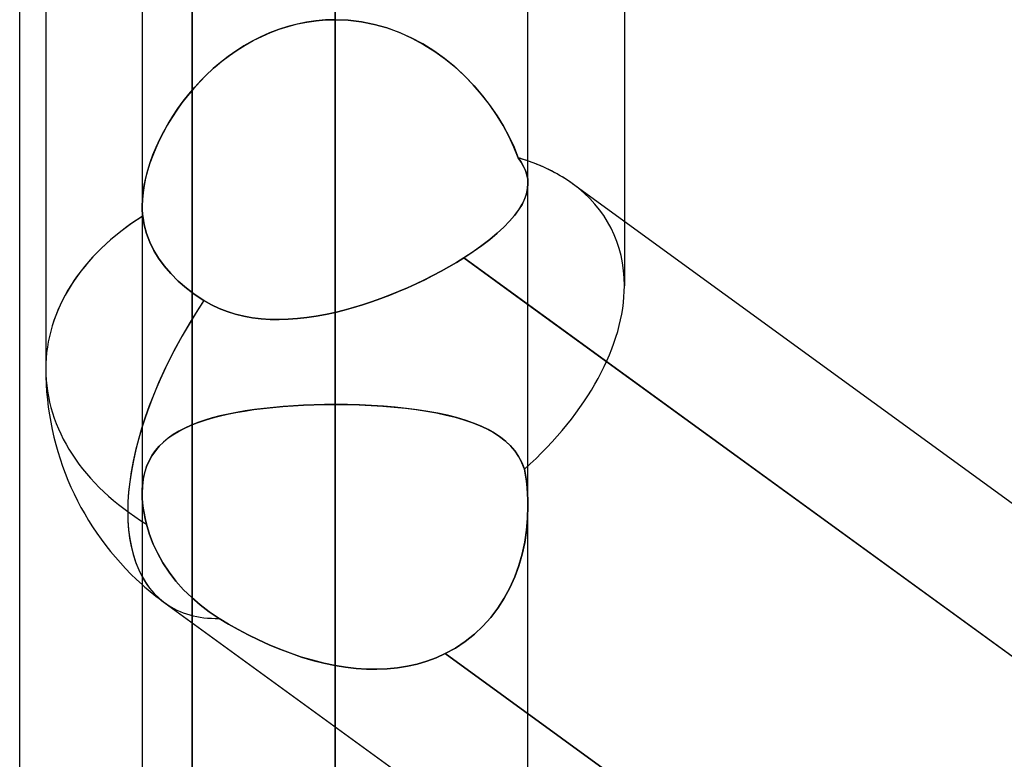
# Model space of a CAD drawing. Header units: millimetres. Extents: x -100 to 123, y -288 to 288.
# Tile 28 of 72: x 18.46 to 24.23, y -66.93 to -62.6. Entities that reach past the tile are written whole.
import ezdxf

# ---------------------------------------------------------------- set-up
doc = ezdxf.new("R2010")
doc.units = ezdxf.units.MM
doc.layers.add('MAIN-1', color=7, linetype='Continuous')
doc.layers.add('MAIN-2', color=7, linetype='Continuous')

msp = doc.modelspace()

# ---------------------------------------------------------------- linework, layer by layer
at = {"layer": 'MAIN-1'}
for p, q in [((19.175, 0), (19.175, -170.929)), ((21.435, -170.929), (21.435, 0)), ((18.4575, -81.36), (18.4575, 0)), ((20.305, -171.9896), (20.305, 0)), ((20.305, -62.5963), (20.305, -57.8021)), ((22, -60.7765), (22, -63.7778)), ((18.61, -61.0134), (18.61, -64.6416)), ((21.6952, -63.5564), (30.175, -69.7161)), ((21.435, -64.2639), (30.175, -70.6125)), ((19.175, -65.3594), (19.1751, -65.3586)), ((19.175, -65.3602), (19.175, -65.3594)), ((19.175, -65.361), (19.175, -65.3602)), ((19.175, -65.3618), (19.175, -65.361)), ((19.1751, -65.3578), (19.1751, -65.357)), ((19.1751, -65.3586), (19.1751, -65.3578))]:
    msp.add_line(p, q, dxfattribs=at)
msp.add_arc((20.305, -64.6416), 1.695, 179.99991, 228.18986, dxfattribs=at)
for major_axis, ratio, start_param, end_param in [((-1.617, -0.824), 0.616794, -2.836369, -2.605053), ((-1.695, 0), 0.707107, -0.841073, 0), ((0.9962, 1.3714), 0.506681, 2.157121, 2.907972)]:
    msp.add_ellipse((20.305, -64.6416), major_axis=major_axis, ratio=ratio, start_param=start_param, end_param=end_param, dxfattribs=at)
at = {"layer": 'MAIN-2'}
for p, q in [((20.305, 0), (20.305, -170.4962)), ((20.305, 0), (20.305, -171.9896)), ((20.305, -73.902), (20.305, -56.8304)), ((19.4675, -56.9517), (19.4675, -74.2734)), ((21.435, -63.5563), (21.435, -58.4279)), ((20.305, -58.435), (20.305, -76.162)), ((20.305, -58.435), (20.305, -64.85)), ((20.305, -64.85), (20.305, -58.435)), ((20.305, -59.2772), (20.305, -64.3103)), ((20.305, -64.3103), (20.305, -59.2772)), ((19.4675, -81.36), (19.4675, -61.9806)), ((20.0282, -62.6361), (19.9746, -62.6533)), ((19.9783, -62.652), (20.0311, -62.6353)), ((20.0826, -62.6219), (20.0282, -62.6361)), ((20.0311, -62.6353), (20.0846, -62.6214)), ((20.1375, -62.6108), (20.0826, -62.6219)), ((20.0846, -62.6214), (20.1388, -62.6105)), ((20.1929, -62.6028), (20.1375, -62.6108)), ((20.1388, -62.6105), (20.1937, -62.6027)), ((20.2488, -62.5979), (20.1929, -62.6028)), ((20.1937, -62.6027), (20.2492, -62.5979)), ((20.305, -62.5963), (20.2488, -62.5979)), ((20.2492, -62.5979), (20.305, -62.5963)), ((20.305, -170.4962), (20.305, -62.5963)), ((20.3825, -62.5994), (20.305, -62.5963)), ((20.305, -62.5963), (20.3827, -62.5994)), ((20.459, -62.6085), (20.3825, -62.5994)), ((20.3827, -62.5994), (20.4597, -62.6086)), ((20.5344, -62.6235), (20.459, -62.6085)), ((20.4597, -62.6086), (20.5357, -62.6239)), ((20.6084, -62.6442), (20.5344, -62.6235)), ((20.5357, -62.6239), (20.6106, -62.6449)), ((19.8703, -62.6963), (19.8202, -62.7217)), ((19.8259, -62.7186), (19.8755, -62.6938)), ((19.9218, -62.6735), (19.8703, -62.6963)), ((19.8755, -62.6938), (19.9265, -62.6716)), ((19.9746, -62.6533), (19.9218, -62.6735)), ((19.9265, -62.6716), (19.9783, -62.652)), ((20.6807, -62.6704), (20.6084, -62.6442)), ((20.6106, -62.6449), (20.6839, -62.6717)), ((20.7512, -62.7019), (20.6807, -62.6704)), ((20.6839, -62.6717), (20.755, -62.7037)), ((19.7714, -62.7496), (19.7241, -62.7797)), ((19.7309, -62.7752), (19.7777, -62.7458)), ((19.8202, -62.7217), (19.7714, -62.7496)), ((19.7777, -62.7458), (19.8259, -62.7186)), ((20.8191, -62.7381), (20.7512, -62.7019)), ((20.755, -62.7037), (20.8234, -62.7406)), ((20.8843, -62.7786), (20.8191, -62.7381)), ((20.8234, -62.7406), (20.8892, -62.7819)), ((19.6782, -62.8121), (19.634, -62.8465)), ((19.642, -62.8401), (19.6857, -62.8066)), ((19.7241, -62.7797), (19.6782, -62.8121)), ((19.6857, -62.8066), (19.7309, -62.7752)), ((20.9465, -62.8232), (20.8843, -62.7786)), ((20.8892, -62.7819), (20.952, -62.8274)), ((19.634, -62.8465), (19.5914, -62.8828)), ((19.5999, -62.8753), (19.642, -62.8401)), ((21.0056, -62.8714), (20.9465, -62.8232)), ((20.952, -62.8274), (21.0118, -62.8768)), ((21.0615, -62.9228), (21.0056, -62.8714)), ((19.5507, -62.9207), (19.512, -62.9599)), ((19.5208, -62.9506), (19.5595, -62.9122)), ((19.5914, -62.8828), (19.5507, -62.9207)), ((19.5595, -62.9122), (19.5999, -62.8753)), ((21.0118, -62.8768), (21.068, -62.9292)), ((21.1141, -62.9772), (21.0615, -62.9228)), ((21.068, -62.9292), (21.1205, -62.9842)), ((19.512, -62.9599), (19.4752, -63.0003)), ((19.4839, -62.9905), (19.5208, -62.9506)), ((21.1633, -63.0341), (21.1141, -62.9772)), ((21.1205, -62.9842), (21.1691, -63.0413)), ((19.4405, -63.0418), (19.4078, -63.0841)), ((19.4154, -63.0739), (19.4487, -63.0317)), ((19.4752, -63.0003), (19.4405, -63.0418)), ((19.4487, -63.0317), (19.4839, -62.9905)), ((21.2089, -63.0932), (21.1633, -63.0341)), ((21.1691, -63.0413), (21.2139, -63.1)), ((19.4078, -63.0841), (19.3771, -63.1271)), ((19.384, -63.1172), (19.4154, -63.0739)), ((21.2508, -63.154), (21.2089, -63.0932)), ((21.2139, -63.1), (21.2547, -63.1599)), ((19.3771, -63.1271), (19.3485, -63.1706)), ((19.3545, -63.1612), (19.384, -63.1172)), ((21.2889, -63.2161), (21.2508, -63.154)), ((21.2547, -63.1599), (21.2915, -63.2206)), ((19.322, -63.2145), (19.2976, -63.2587)), ((19.3016, -63.251), (19.327, -63.2059)), ((19.3485, -63.1706), (19.322, -63.2145)), ((19.327, -63.2059), (19.3545, -63.1612)), ((21.3229, -63.279), (21.2889, -63.2161)), ((19.2976, -63.2587), (19.2751, -63.3032)), ((19.2784, -63.2965), (19.3016, -63.251)), ((21.2915, -63.2206), (21.3244, -63.2819)), ((19.2751, -63.3032), (19.2548, -63.3479)), ((19.2573, -63.3421), (19.2784, -63.2965)), ((21.3528, -63.3423), (21.3229, -63.279)), ((21.3244, -63.2819), (21.3534, -63.3437)), ((19.2219, -63.433), (19.2384, -63.3877)), ((19.2548, -63.3479), (19.2365, -63.3926)), ((19.2384, -63.3877), (19.2573, -63.3421)), ((21.3783, -63.4055), (21.3528, -63.3423)), ((21.3534, -63.3437), (21.3783, -63.4055)), ((19.2205, -63.4371), (19.2068, -63.4813)), ((19.2078, -63.4779), (19.2219, -63.433)), ((19.2365, -63.3926), (19.2205, -63.4371)), ((21.3955, -63.4308), (21.3783, -63.4055)), ((21.3783, -63.4055), (21.3954, -63.4306)), ((21.3954, -63.4306), (21.4094, -63.4553)), ((21.4096, -63.4556), (21.3955, -63.4308)), ((19.2068, -63.4813), (19.1954, -63.525)), ((19.196, -63.5222), (19.2078, -63.4779)), ((21.4094, -63.4553), (21.4205, -63.4801)), ((21.4206, -63.4803), (21.4096, -63.4556)), ((21.4205, -63.4801), (21.4285, -63.5051)), ((21.4285, -63.5052), (21.4206, -63.4803)), ((21.4285, -63.5051), (21.4334, -63.5304)), ((21.4334, -63.5305), (21.4285, -63.5052)), ((19.1954, -63.525), (19.1865, -63.5678)), ((19.1868, -63.5659), (19.196, -63.5222)), ((21.4329, -63.5854), (21.435, -63.5561)), ((21.435, -63.5561), (21.4329, -63.5854)), ((21.4334, -63.5304), (21.435, -63.5561)), ((21.435, -63.5561), (21.4334, -63.5305)), ((19.1763, -63.649), (19.1802, -63.6083)), ((19.1801, -63.6093), (19.1763, -63.6493)), ((19.1865, -63.5678), (19.1801, -63.6093)), ((19.1802, -63.6083), (19.1868, -63.5659)), ((21.4265, -63.6155), (21.4157, -63.6463)), ((21.4158, -63.6461), (21.4266, -63.6153)), ((21.4329, -63.5854), (21.4265, -63.6155)), ((21.4266, -63.6153), (21.4329, -63.5854)), ((19.175, -63.6882), (19.1763, -63.649)), ((19.1763, -63.6493), (19.175, -63.6879)), ((21.4004, -63.6779), (21.3805, -63.7102)), ((21.3807, -63.71), (21.4005, -63.6777)), ((21.4157, -63.6463), (21.4004, -63.6779)), ((21.4005, -63.6777), (21.4158, -63.6461)), ((19.175, -63.6879), (19.1751, -63.6979)), ((19.175, -63.6981), (19.175, -63.6882)), ((19.1753, -63.708), (19.175, -63.6981)), ((19.1751, -63.6979), (19.1753, -63.7078)), ((19.1753, -63.7078), (19.1758, -63.7176)), ((19.1758, -63.7177), (19.1753, -63.708)), ((19.1758, -63.7176), (19.1764, -63.7272)), ((19.1764, -63.7273), (19.1758, -63.7177)), ((19.1764, -63.7272), (19.1772, -63.7368)), ((19.1772, -63.7368), (19.1764, -63.7273)), ((19.1772, -63.7368), (19.1782, -63.7462)), ((19.1782, -63.7462), (19.1772, -63.7368)), ((21.3805, -63.7102), (21.3562, -63.7433)), ((21.3563, -63.7431), (21.3807, -63.71)), ((19.1866, -63.7974), (19.1782, -63.7462)), ((19.1782, -63.7462), (19.1867, -63.7974)), ((21.3271, -63.7772), (21.2934, -63.8118)), ((21.2936, -63.8117), (21.3273, -63.777)), ((21.3562, -63.7433), (21.3271, -63.7772)), ((21.3273, -63.777), (21.3563, -63.7431)), ((22, -63.7778), (22, -64.1546)), ((19.2006, -63.8489), (19.1866, -63.7974)), ((19.1867, -63.7974), (19.2006, -63.8489)), ((19.2199, -63.8994), (19.2006, -63.8489)), ((19.2006, -63.8489), (19.2199, -63.8994)), ((21.2551, -63.8472), (21.2124, -63.8829)), ((21.2125, -63.8828), (21.2552, -63.847)), ((21.2934, -63.8118), (21.2551, -63.8472)), ((21.2552, -63.847), (21.2936, -63.8117)), ((19.2437, -63.9477), (19.2199, -63.8994)), ((19.2199, -63.8994), (19.2437, -63.9477)), ((21.2124, -63.8829), (21.1656, -63.9189)), ((21.1657, -63.9188), (21.2125, -63.8828)), ((19.2712, -63.9931), (19.2437, -63.9477)), ((19.2437, -63.9477), (19.2712, -63.9931)), ((21.0596, -63.9912), (21.1147, -63.9549)), ((21.1146, -63.955), (21.0596, -63.9912)), ((21.1656, -63.9189), (21.1146, -63.955)), ((21.1147, -63.9549), (21.1657, -63.9188)), ((19.3042, -64.0385), (19.2712, -63.9931)), ((19.2712, -63.9931), (19.3042, -64.0385)), ((20.972, -64.044), (21.0166, -64.0178)), ((21.0166, -64.0178), (20.972, -64.044)), ((21.0166, -64.0178), (21.0596, -63.9912)), ((21.0596, -63.9912), (21.0166, -64.0178)), ((30.4877, -70.8396), (21.0596, -63.9912)), ((21.0596, -63.9912), (21.435, -64.2639)), ((19.3428, -64.0837), (19.3042, -64.0385)), ((19.3042, -64.0385), (19.3428, -64.0837)), ((19.3865, -64.1275), (19.3428, -64.0837)), ((19.3428, -64.0837), (19.3865, -64.1275)), ((20.8786, -64.0948), (20.926, -64.0697)), ((20.926, -64.0697), (20.8786, -64.0949)), ((20.926, -64.0697), (20.972, -64.044)), ((20.972, -64.044), (20.926, -64.0697)), ((19.4344, -64.1688), (19.3865, -64.1275)), ((19.3865, -64.1275), (19.4344, -64.1688)), ((20.8299, -64.1194), (20.78, -64.1433)), ((20.7801, -64.1433), (20.83, -64.1194)), ((20.8786, -64.0949), (20.8299, -64.1194)), ((20.83, -64.1194), (20.8786, -64.0948)), ((19.4848, -64.2069), (19.4344, -64.1688)), ((19.4344, -64.1688), (19.4848, -64.2069)), ((20.6773, -64.1887), (20.6249, -64.2098)), ((20.625, -64.2098), (20.6773, -64.1886)), ((20.6773, -64.1886), (20.7291, -64.1664)), ((20.729, -64.1664), (20.6773, -64.1887)), ((20.78, -64.1433), (20.729, -64.1664)), ((20.7291, -64.1664), (20.7801, -64.1433)), ((19.5372, -64.2414), (19.4848, -64.2069)), ((19.4848, -64.2069), (19.5372, -64.2414)), ((19.5372, -64.2414), (19.5809, -64.2662)), ((19.5809, -64.2662), (19.5372, -64.2414)), ((20.4657, -64.2662), (20.5191, -64.2487)), ((20.5191, -64.2487), (20.4657, -64.2662)), ((20.5191, -64.2487), (20.5722, -64.2299)), ((20.5722, -64.2299), (20.5191, -64.2487)), ((20.5722, -64.2299), (20.625, -64.2098)), ((20.6249, -64.2098), (20.5722, -64.2299)), ((19.5809, -64.2662), (19.6262, -64.2877)), ((19.6261, -64.2876), (19.5809, -64.2662)), ((19.6728, -64.3058), (19.6261, -64.2876)), ((19.6262, -64.2877), (19.6729, -64.3058)), ((19.7207, -64.3208), (19.6728, -64.3058)), ((19.6729, -64.3058), (19.7209, -64.3208)), ((20.2496, -64.3223), (20.305, -64.3103)), ((20.305, -64.3103), (20.2496, -64.3223)), ((20.305, -64.3103), (20.3586, -64.2971)), ((20.3586, -64.2971), (20.305, -64.3103)), ((20.3586, -64.2971), (20.4122, -64.2824)), ((20.4122, -64.2824), (20.3586, -64.2971)), ((20.4122, -64.2824), (20.4657, -64.2662)), ((20.4657, -64.2662), (20.4122, -64.2824)), ((19.77, -64.3327), (19.7207, -64.3208)), ((19.7209, -64.3208), (19.7702, -64.3328)), ((19.8203, -64.3417), (19.77, -64.3327)), ((19.7702, -64.3328), (19.8207, -64.3418)), ((19.8717, -64.3479), (19.8203, -64.3417)), ((19.8207, -64.3418), (19.8722, -64.3479)), ((19.9239, -64.3513), (19.8717, -64.3479)), ((19.8722, -64.3479), (19.9244, -64.3514)), ((19.9769, -64.3522), (19.9239, -64.3513)), ((19.9244, -64.3514), (19.9774, -64.3522)), ((20.0305, -64.3506), (19.9769, -64.3522)), ((19.9774, -64.3522), (20.031, -64.3506)), ((20.0847, -64.3467), (20.0305, -64.3506)), ((20.031, -64.3506), (20.085, -64.3467)), ((20.1393, -64.3406), (20.0847, -64.3467)), ((20.085, -64.3467), (20.1395, -64.3406)), ((20.1943, -64.3324), (20.1393, -64.3406)), ((20.1395, -64.3406), (20.1944, -64.3324)), ((20.2496, -64.3223), (20.1943, -64.3324)), ((20.1944, -64.3324), (20.2496, -64.3223)), ((19.7238, -64.8972), (19.7754, -64.8882)), ((19.7792, -64.8876), (19.7279, -64.8965)), ((19.7754, -64.8882), (19.8288, -64.8802)), ((19.8324, -64.8797), (19.7792, -64.8876)), ((19.8288, -64.8802), (19.8841, -64.8732)), ((19.8873, -64.8728), (19.8324, -64.8797)), ((19.8841, -64.8732), (19.9411, -64.867)), ((19.9438, -64.8668), (19.8873, -64.8728)), ((19.9411, -64.867), (19.9995, -64.8618)), ((20.0019, -64.8616), (19.9438, -64.8668)), ((19.9995, -64.8618), (20.0589, -64.8576)), ((20.061, -64.8574), (20.0019, -64.8616)), ((20.0589, -64.8576), (20.1193, -64.8543)), ((20.121, -64.8542), (20.061, -64.8574)), ((20.1193, -64.8543), (20.1805, -64.8519)), ((20.1817, -64.8519), (20.121, -64.8542)), ((20.1805, -64.8519), (20.2424, -64.8505)), ((20.2431, -64.8505), (20.1817, -64.8519)), ((20.2424, -64.8505), (20.305, -64.85)), ((20.305, -64.85), (20.2431, -64.8505)), ((20.305, -64.85), (20.3761, -64.8506)), ((20.305, -85.202), (20.305, -64.85)), ((20.3773, -64.8507), (20.305, -64.85)), ((20.3761, -64.8506), (20.4465, -64.8525)), ((20.4488, -64.8526), (20.3773, -64.8507)), ((20.4465, -64.8525), (20.5159, -64.8555)), ((20.5193, -64.8557), (20.4488, -64.8526)), ((20.5159, -64.8555), (20.5843, -64.8598)), ((20.5886, -64.8601), (20.5193, -64.8557)), ((20.5843, -64.8598), (20.6515, -64.8654)), ((20.6565, -64.8658), (20.5886, -64.8601)), ((20.6515, -64.8654), (20.7169, -64.8721)), ((20.7227, -64.8728), (20.6565, -64.8658)), ((20.7169, -64.8721), (20.78, -64.8801)), ((20.7866, -64.881), (20.7227, -64.8728)), ((20.78, -64.8801), (20.8409, -64.8893)), ((20.8481, -64.8905), (20.7866, -64.881)), ((20.8409, -64.8893), (20.8993, -64.8998)), ((20.9071, -64.9013), (20.8481, -64.8905)), ((19.4963, -64.9579), (19.5375, -64.9436)), ((19.5419, -64.9421), (19.5005, -64.9563)), ((19.5375, -64.9436), (19.5809, -64.9304)), ((19.5854, -64.9291), (19.5419, -64.9421)), ((19.5809, -64.9304), (19.6265, -64.9183)), ((19.6309, -64.9172), (19.5854, -64.9291)), ((19.6265, -64.9183), (19.6741, -64.9072)), ((19.6784, -64.9063), (19.6309, -64.9172)), ((19.6741, -64.9072), (19.7238, -64.8972)), ((19.7279, -64.8965), (19.6784, -64.9063)), ((20.8993, -64.8998), (20.9552, -64.9116)), ((20.9634, -64.9134), (20.9071, -64.9013)), ((20.9552, -64.9116), (21.0085, -64.9247)), ((21.017, -64.927), (20.9634, -64.9134)), ((21.0085, -64.9247), (21.0591, -64.9393)), ((21.0677, -64.942), (21.017, -64.927)), ((21.0591, -64.9393), (21.107, -64.9554)), ((21.1154, -64.9585), (21.0677, -64.942)), ((19.3896, -65.0066), (19.3573, -65.0261)), ((19.3871, -65.008), (19.4211, -64.99)), ((19.4243, -64.9885), (19.3896, -65.0066)), ((19.4211, -64.99), (19.4576, -64.9734)), ((19.4613, -64.9717), (19.4243, -64.9885)), ((19.4576, -64.9734), (19.4963, -64.9579)), ((19.5005, -64.9563), (19.4613, -64.9717)), ((21.107, -64.9554), (21.1521, -64.9732)), ((21.16, -64.9766), (21.1154, -64.9585)), ((21.1521, -64.9732), (21.1941, -64.9926)), ((21.2014, -64.9963), (21.16, -64.9766)), ((21.1941, -64.9926), (21.2332, -65.0139)), ((21.2396, -65.0178), (21.2014, -64.9963)), ((19.2996, -65.0701), (19.3263, -65.048)), ((19.3274, -65.0471), (19.2999, -65.0699)), ((19.3263, -65.048), (19.3554, -65.0273)), ((19.3573, -65.0261), (19.3274, -65.0471)), ((19.3554, -65.0273), (19.3871, -65.008)), ((21.2332, -65.0139), (21.269, -65.0372)), ((21.2745, -65.0411), (21.2396, -65.0178)), ((21.269, -65.0372), (21.3017, -65.0625)), ((21.3061, -65.0663), (21.2745, -65.0411)), ((21.3017, -65.0625), (21.3312, -65.0903)), ((19.2522, -65.1211), (19.2323, -65.1498)), ((19.2341, -65.147), (19.2535, -65.1194)), ((19.2748, -65.0945), (19.2522, -65.1211)), ((19.2535, -65.1194), (19.2754, -65.0939)), ((19.2999, -65.0699), (19.2748, -65.0945)), ((19.2754, -65.0939), (19.2996, -65.0701)), ((21.3343, -65.0936), (21.3061, -65.0663)), ((21.3312, -65.0903), (21.3574, -65.1206)), ((21.3595, -65.1233), (21.3343, -65.0936)), ((21.3574, -65.1206), (21.3801, -65.1538)), ((19.2031, -65.2083), (19.2172, -65.1766)), ((19.2323, -65.1498), (19.2152, -65.1807)), ((19.2172, -65.1766), (19.2341, -65.147)), ((21.3813, -65.1557), (21.3595, -65.1233)), ((21.3801, -65.1538), (21.3991, -65.1898)), ((21.3996, -65.1909), (21.3813, -65.1557)), ((19.2009, -65.2139), (19.1896, -65.2496)), ((19.1916, -65.2423), (19.2031, -65.2083)), ((19.2152, -65.1807), (19.2009, -65.2139)), ((21.3991, -65.1898), (21.4143, -65.229)), ((21.4143, -65.229), (21.3996, -65.1909)), ((21.4143, -65.229), (21.4205, -65.2643)), ((21.4205, -65.2643), (21.4143, -65.229)), ((19.1815, -65.2876), (19.1766, -65.3276)), ((19.1776, -65.3169), (19.1831, -65.2786)), ((19.1896, -65.2496), (19.1815, -65.2876)), ((19.1831, -65.2786), (19.1916, -65.2423)), ((21.4205, -65.2643), (21.4256, -65.3)), ((21.4256, -65.2999), (21.4205, -65.2643)), ((19.1766, -65.3276), (19.1749, -65.3697)), ((19.1751, -65.357), (19.1776, -65.3169)), ((21.4296, -65.336), (21.4256, -65.2999)), ((21.4256, -65.3), (21.4296, -65.336)), ((21.4296, -65.336), (21.4326, -65.3724)), ((21.4326, -65.3724), (21.4296, -65.336)), ((19.1749, -65.3684), (19.175, -65.3671)), ((19.1749, -65.3697), (19.1749, -65.3684)), ((19.1756, -65.3978), (19.1749, -65.3697)), ((19.1749, -65.3697), (19.1756, -65.3978)), ((19.175, -65.3631), (19.175, -65.3618)), ((19.175, -65.3644), (19.175, -65.3631)), ((19.175, -65.3658), (19.175, -65.3644)), ((19.175, -65.3671), (19.175, -65.3658)), ((19.1777, -65.4268), (19.1756, -65.3978)), ((19.1756, -65.3978), (19.1777, -65.4268)), ((21.4326, -65.3724), (21.4344, -65.4091)), ((21.4343, -65.4091), (21.4326, -65.3724)), ((21.435, -65.446), (21.4343, -65.4091)), ((21.4344, -65.4091), (21.435, -65.4461)), ((19.1811, -65.4566), (19.1777, -65.4268)), ((19.1777, -65.4268), (19.1811, -65.4566)), ((19.1859, -65.4872), (19.1811, -65.4566)), ((19.1811, -65.4566), (19.186, -65.4873)), ((21.433, -65.5162), (21.435, -65.446)), ((21.435, -65.4461), (21.433, -65.5165)), ((19.1921, -65.5185), (19.1859, -65.4872)), ((19.186, -65.4873), (19.1921, -65.5185)), ((19.1996, -65.5502), (19.1921, -65.5185)), ((19.1921, -65.5185), (19.1996, -65.5502)), ((21.433, -65.5165), (21.4267, -65.5871)), ((21.4268, -65.5867), (21.433, -65.5162)), ((19.1996, -65.5502), (19.2178, -65.6108)), ((19.2178, -65.6108), (19.1996, -65.5502)), ((19.2178, -65.6108), (19.2402, -65.669)), ((19.2402, -65.669), (19.2178, -65.6108)), ((21.4161, -65.657), (21.4268, -65.5867)), ((21.4267, -65.5871), (21.4161, -65.6574)), ((19.2402, -65.669), (19.266, -65.7236)), ((19.266, -65.7236), (19.2402, -65.669)), ((21.401, -65.7263), (21.4161, -65.657)), ((21.4161, -65.6574), (21.401, -65.7265)), ((19.266, -65.7236), (19.2964, -65.7776)), ((19.2964, -65.7776), (19.266, -65.7236)), ((21.401, -65.7265), (21.3814, -65.7942)), ((21.3815, -65.794), (21.401, -65.7263)), ((19.2964, -65.7776), (19.3322, -65.8317)), ((19.3322, -65.8317), (19.2964, -65.7776)), ((21.3814, -65.7942), (21.3574, -65.8601)), ((21.3575, -65.86), (21.3815, -65.794)), ((19.3322, -65.8317), (19.3728, -65.8845)), ((19.3728, -65.8845), (19.3322, -65.8317)), ((21.3574, -65.8601), (21.3289, -65.9239)), ((21.329, -65.9239), (21.3575, -65.86)), ((19.3728, -65.8845), (19.4176, -65.9347)), ((19.4176, -65.9347), (19.3728, -65.8845)), ((21.3289, -65.9239), (21.2959, -65.9853)), ((21.2959, -65.9853), (21.329, -65.9239)), ((19.4176, -65.9347), (19.4653, -65.9814)), ((19.4653, -65.9814), (19.4176, -65.9347)), ((19.4653, -65.9814), (19.5144, -66.0238)), ((19.5144, -66.0238), (19.4653, -65.9814)), ((21.2959, -65.9853), (21.2584, -66.0436)), ((21.2584, -66.0436), (21.2959, -65.9853)), ((19.3088, -66.013), (21.4349, -67.5573)), ((19.5144, -66.0238), (19.5675, -66.0641)), ((19.5676, -66.064), (19.5144, -66.0238)), ((21.2584, -66.0436), (21.2168, -66.0983)), ((21.2168, -66.0983), (21.2584, -66.0436)), ((19.5675, -66.0641), (19.6257, -66.1027)), ((19.6257, -66.1027), (19.5676, -66.064)), ((21.2168, -66.0983), (21.1712, -66.1491)), ((21.1712, -66.1492), (21.2168, -66.0983)), ((19.6806, -66.1358), (19.6257, -66.1027)), ((19.6257, -66.1027), (19.6807, -66.1358)), ((19.7375, -66.1679), (19.6806, -66.1358)), ((19.6807, -66.1358), (19.7376, -66.168)), ((21.1215, -66.196), (21.1712, -66.1492)), ((21.1712, -66.1491), (21.1216, -66.1959)), ((19.7961, -66.199), (19.7375, -66.1679)), ((19.7376, -66.168), (19.7964, -66.1991)), ((19.8565, -66.2287), (19.7961, -66.199)), ((19.7964, -66.1991), (19.8568, -66.2289)), ((21.0679, -66.2386), (21.1215, -66.196)), ((21.1216, -66.1959), (21.068, -66.2385)), ((19.9182, -66.2569), (19.8565, -66.2287)), ((19.8568, -66.2289), (19.9186, -66.257)), ((19.981, -66.2831), (19.9182, -66.2569)), ((19.9186, -66.257), (19.9813, -66.2833)), ((21.0108, -66.2765), (21.0679, -66.2386)), ((21.068, -66.2385), (21.0109, -66.2764)), ((20.0447, -66.3073), (19.981, -66.2831)), ((19.9813, -66.2833), (20.045, -66.3074)), ((20.1091, -66.3292), (20.0447, -66.3073)), ((20.045, -66.3074), (20.1093, -66.3293)), ((20.174, -66.3485), (20.1091, -66.3292)), ((20.1093, -66.3293), (20.1742, -66.3486)), ((20.8432, -66.3534), (20.8979, -66.3331)), ((20.8979, -66.3331), (20.8432, -66.3534)), ((20.8979, -66.3331), (20.9508, -66.3093)), ((20.9508, -66.3093), (20.8979, -66.3331)), ((21.0109, -66.2764), (20.9508, -66.3093)), ((20.9508, -66.3093), (21.0108, -66.2765)), ((20.9508, -66.3093), (30.4067, -73.1779)), ((30.4067, -73.1779), (20.9508, -66.3093)), ((20.2394, -66.3651), (20.174, -66.3485)), ((20.1742, -66.3486), (20.2395, -66.3651)), ((20.305, -66.3788), (20.2394, -66.3651)), ((20.2395, -66.3651), (20.305, -66.3788)), ((20.305, -66.3788), (20.3665, -66.3887)), ((20.305, -66.3788), (20.305, -87.462)), ((20.3665, -66.3887), (20.305, -66.3788)), ((20.3665, -66.3887), (20.4279, -66.3957)), ((20.4279, -66.3957), (20.3665, -66.3887)), ((20.67, -66.3924), (20.729, -66.383)), ((20.729, -66.383), (20.6701, -66.3924)), ((20.729, -66.383), (20.7869, -66.37)), ((20.7868, -66.37), (20.729, -66.383)), ((20.8432, -66.3534), (20.7868, -66.37)), ((20.7869, -66.37), (20.8432, -66.3534)), ((20.4279, -66.3957), (20.4891, -66.3998)), ((20.4891, -66.3998), (20.4279, -66.3957)), ((20.4891, -66.3998), (20.5499, -66.4006)), ((20.55, -66.4006), (20.4891, -66.3998)), ((20.5499, -66.4006), (20.6103, -66.3982)), ((20.6103, -66.3982), (20.55, -66.4006)), ((20.6103, -66.3982), (20.67, -66.3924)), ((20.6701, -66.3924), (20.6103, -66.3982))]:
    msp.add_line(p, q, dxfattribs=at)
msp.add_arc((20.305, -64.6416), 1.695, 228.18986, 234.00618, dxfattribs=at)
for major_axis, ratio, start_param, end_param in [((-1.617, -0.824), 0.616794, -2.605053, -2.561061), ((-1.617, -0.824), 0.616794, -2.836369, -2.561061), ((-1.617, -0.824), 0.616794, 2.836947, 3.446816), ((-1.617, -0.824), 0.616794, 2.836947, 3.446816), ((-1.695, 0), 0.707107, -0.843565, 0), ((-1.695, 0), 0.707107, -0.843565, -0.841073), ((-1.617, -0.824), 0.616794, 1.97975, 2.836947), ((-1.617, -0.824), 0.616794, 1.97975, 2.836947), ((0.9962, 1.3714), 0.506681, 1.646086, 3.141675), ((0.9962, 1.3714), 0.506681, 1.646086, 2.157121), ((-1.695, 0), 0.707107, 0, 0.860405), ((-1.695, 0), 0.707107, 0, 0.860405), ((0.9962, 1.3714), 0.506681, 2.907972, 3.141597), ((0.9962, 1.3714), 0.506681, -3.141588, -3.138741), ((0.9962, 1.3714), 0.506681, -3.14151, -3.138741), ((0.9962, 1.3714), 0.506681, -3.138741, -2.7734), ((0.9962, 1.3714), 0.506681, -3.138741, -2.7734)]:
    msp.add_ellipse((20.305, -64.6416), major_axis=major_axis, ratio=ratio, start_param=start_param, end_param=end_param, dxfattribs=at)

doc.saveas('drawing.dxf')
